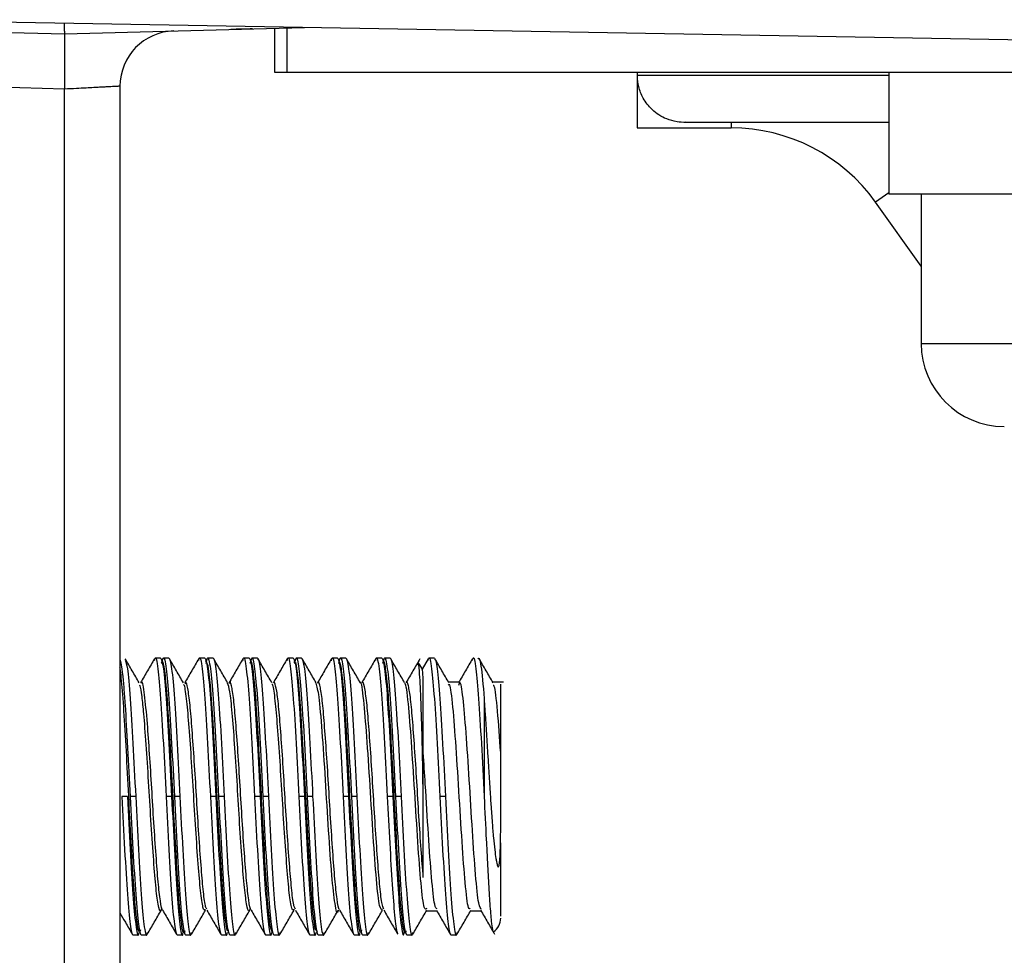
# Model space of a CAD drawing. Header units: millimetres. Extents: x 145 to 933, y -105 to 949.
# Tile 110 of 157: x 804 to 813, y 273 to 282. Entities that reach past the tile are written whole.
import ezdxf

# ---------------------------------------------------------------- set-up
doc = ezdxf.new("R2010")
doc.units = ezdxf.units.MM

msp = doc.modelspace()

# ---------------------------------------------------------------- linework, layer by layer
at = {"color": 7, "linetype": 'Continuous', "lineweight": 25}
for p, q in [((815.0965, 281.543), (796.0965, 281.8747)), ((799.5769, 281.7618), (804.4465, 281.6343)), ((804.4465, 281.6343), (806.6148, 281.6911)), ((806.3465, 281.2843), (806.3465, 281.6841)), ((806.4563, 281.2843), (806.3465, 281.2843)), ((815.2481, 281.2843), (806.4563, 281.2843)), ((809.6215, 281.2843), (809.6215, 281.2593)), ((811.8965, 281.2843), (811.8965, 281.0343)), ((804.4465, 281.1345), (801.4334, 281.2134)), ((809.6215, 281.2593), (809.6215, 281.2093)), ((809.6269, 281.2093), (809.6215, 281.2093)), ((809.6215, 281.2093), (809.6215, 280.7843)), ((804.4465, 270.3843), (804.4465, 281.1343)), ((804.9465, 281.1603), (804.9465, 270.3843)), ((811.8965, 281.0343), (811.8965, 280.1843)), ((809.6215, 280.7843), (810.4715, 280.7843)), ((810.0471, 280.8343), (811.8965, 280.8343)), ((816.7965, 280.1843), (811.8965, 280.1843)), ((812.19, 280.1843), (812.19, 279.0815)), ((812.19, 279.5345), (811.7773, 280.1123)), ((812.19, 279.0815), (812.19, 278.8343)), ((812.19, 278.8343), (813.1641, 278.8343)), ((805.2585, 275.9694), (805.2637, 275.9893)), ((805.3137, 275.9893), (805.2637, 275.9893)), ((805.3887, 275.9893), (805.3387, 275.9893)), ((805.6582, 275.9685), (805.6637, 275.9893)), ((805.7137, 275.9893), (805.6637, 275.9893)), ((805.7887, 275.9893), (805.7387, 275.9893)), ((806.058, 275.9677), (806.0637, 275.9893)), ((806.1137, 275.9893), (806.0637, 275.9893)), ((806.1887, 275.9893), (806.1387, 275.9893)), ((806.4576, 275.9663), (806.4637, 275.9893)), ((806.5137, 275.9893), (806.4637, 275.9893)), ((806.5887, 275.9893), (806.5387, 275.9893)), ((806.8578, 275.9671), (806.8637, 275.9893)), ((806.9137, 275.9893), (806.8637, 275.9893)), ((806.9887, 275.9893), (806.9387, 275.9893)), ((807.2584, 275.9693), (807.2637, 275.9893)), ((807.3137, 275.9893), (807.2637, 275.9893)), ((807.3887, 275.9893), (807.3387, 275.9893)), ((807.7334, 275.9847), (807.6784, 275.8899)), ((807.7887, 275.9893), (807.7387, 275.9893)), ((808.0137, 275.7728), (807.9169, 275.7728)), ((808.4137, 275.7728), (808.3169, 275.7728)), ((808.2387, 275.6232), (808.2387, 274.7393)), ((805.0137, 274.7393), (804.9637, 274.7393)), ((805.0887, 274.7393), (805.0387, 274.7393)), ((805.4137, 274.7393), (805.3637, 274.7393)), ((805.4887, 274.7393), (805.4387, 274.7393)), ((805.8137, 274.7393), (805.7637, 274.7393)), ((805.8887, 274.7393), (805.8387, 274.7393)), ((806.2137, 274.7393), (806.1637, 274.7393)), ((806.2887, 274.7393), (806.2387, 274.7393)), ((806.6137, 274.7393), (806.5637, 274.7393)), ((806.6887, 274.7393), (806.6387, 274.7393)), ((807.0137, 274.7393), (806.9637, 274.7393)), ((807.0887, 274.7393), (807.0387, 274.7393)), ((807.4137, 274.7393), (807.3637, 274.7393)), ((807.4887, 274.7393), (807.4387, 274.7393)), ((807.6876, 274.7393), (807.6887, 274.7393)), ((807.8887, 274.7393), (807.8387, 274.7393)), ((808.3887, 273.951), (808.3887, 274.3194)), ((807.7137, 273.7058), (807.8105, 273.7058)), ((808.1136, 273.7058), (808.2105, 273.7058)), ((805.0637, 273.4893), (805.1137, 273.4893)), ((805.1387, 273.4893), (805.1887, 273.4893)), ((805.4637, 273.4893), (805.5137, 273.4893)), ((805.5387, 273.4893), (805.5887, 273.4893)), ((805.8637, 273.4893), (805.9137, 273.4893)), ((805.9387, 273.4893), (805.9887, 273.4893)), ((806.2637, 273.4893), (806.3137, 273.4893)), ((806.3387, 273.4893), (806.3887, 273.4893)), ((806.6637, 273.4893), (806.7137, 273.4893)), ((806.7387, 273.4893), (806.7887, 273.4893)), ((807.0637, 273.4893), (807.1137, 273.4893)), ((807.1387, 273.4893), (807.1887, 273.4893)), ((807.5387, 273.4893), (807.5887, 273.4893)), ((807.9387, 273.4893), (807.9887, 273.4893))]:
    msp.add_line(p, q, dxfattribs=at)
at = {"color": 8, "linetype": 'Continuous', "lineweight": 25}
for p, q in [((806.4563, 281.6869), (806.4563, 281.2843)), ((809.6239, 281.2593), (811.8965, 281.2593)), ((810.4715, 280.8343), (810.4715, 280.7843)), ((811.8965, 280.1975), (811.7773, 280.1123))]:
    msp.add_line(p, q, dxfattribs=at)
at = {"color": 7, "linetype": 'Continuous', "lineweight": 25, "flags": 128}
for points in [[(805.9316, 273.529), (805.916, 273.5274), (805.8941, 273.6622), (805.8729, 273.9187), (805.8513, 274.268), (805.8296, 274.6706), (805.8084, 275.081), (805.7865, 275.4527), (805.7655, 275.7438), (805.7436, 275.9213), (805.7224, 275.9653), (805.7224, 275.9653)], [(806.7316, 273.5195), (806.7117, 273.5435), (806.6898, 273.7042), (806.6687, 273.982), (806.6469, 274.3453), (806.6255, 274.7532), (806.604, 275.1595), (806.5822, 275.5182), (806.5612, 275.789), (806.5392, 275.9411), (806.5182, 275.9574), (806.5182, 275.9574)]]:
    msp.add_lwpolyline(points, dxfattribs=at)
at = {"color": 7, "linetype": 'Continuous', "lineweight": 25}
for centre, radius, start, end in [((805.4465, 281.1603), 0.5, 91.5, 180), ((810.4715, 279.1797), 1.6046, 35.5352, 90), ((812.94, 278.8343), 0.75, 180, 270), ((807.5387, 275.8393), 0.15, 16.81032, 44.521), ((808.2387, 273.6393), 0.15, 304.56022, 0)]:
    msp.add_arc(centre, radius, start, end, dxfattribs=at)
for points, knots in [([(804.4416, 281.729), (804.4418, 281.7156), (804.4425, 281.6775), (804.4443, 281.6432), (804.4458, 281.6372), (804.4465, 281.6343)], [0, 0, 0, 0, 0.219716, 0.625068, 1, 1, 1, 1]), ([(806.145, 281.6788), (806.0829, 281.6772), (806.0322, 281.6758), (805.9645, 281.6741), (805.9476, 281.6736), (805.9476, 281.6736)], [0, 0, 0, 0, 0.5, 0.5, 1, 1, 1, 1]), ([(804.4465, 281.1343), (804.4467, 281.1447), (804.4473, 281.1769), (804.4479, 281.2421), (804.4482, 281.3281), (804.4481, 281.4154), (804.4479, 281.4909), (804.4476, 281.5522), (804.4473, 281.5985), (804.4469, 281.6286), (804.4466, 281.6324), (804.4465, 281.6343)], [0, 0, 0, 0, 0.039583, 0.123218, 0.250805, 0.381041, 0.50037, 0.62351, 0.747824, 0.87332, 1, 1, 1, 1]), ([(810.0603, 280.8347), (810.0597, 280.8346), (810.0345, 280.8317), (809.9715, 280.8391), (809.8654, 280.8676), (809.7602, 280.9358), (809.6773, 281.0411), (809.6384, 281.1364), (809.6297, 281.1916), (809.6269, 281.2093)], [0, 0, 0, 0, 0.002716, 0.11539, 0.271432, 0.538871, 0.751717, 0.920451, 1, 1, 1, 1]), ([(804.9465, 281.1603), (804.9461, 281.1603), (804.9453, 281.1603), (804.9383, 281.1599), (804.9271, 281.1593), (804.9112, 281.1585), (804.8905, 281.1574), (804.8651, 281.1561), (804.8351, 281.1545), (804.801, 281.1527), (804.7599, 281.1505), (804.7074, 281.1476), (804.6374, 281.1439), (804.5487, 281.1394), (804.4821, 281.1361), (804.4465, 281.1343)], [0, 0, 0, 0, 0.059485, 0.119828, 0.181031, 0.243096, 0.306023, 0.369814, 0.434471, 0.499994, 0.564013, 0.646041, 0.746062, 0.864056, 1, 1, 1, 1]), ([(804.9465, 275.9793), (804.9541, 275.9604), (804.9622, 275.9135), (804.974, 275.8063), (804.9779, 275.7645), (804.9854, 275.6717), (804.9889, 275.6213), (804.9999, 275.4546), (805.0079, 275.3222), (805.0238, 275.0374), (805.0316, 274.8857), (805.0387, 274.7393)], [0, 0, 0, 0, 0.25, 0.25, 0.375, 0.375, 0.5, 0.5, 0.75, 0.75, 1, 1, 1, 1]), ([(805.1201, 275.7672), (805.0991, 275.8035), (805.057, 275.876), (805.015, 275.9485), (804.9939, 275.9847)], [0, 0, 0, 0, 0.499838, 1, 1, 1, 1]), ([(804.9943, 275.9681), (805.0007, 275.9523), (805.0155, 275.9162), (805.0387, 275.6425), (805.0637, 275.2311), (805.0804, 274.9032), (805.0887, 274.7393)], [0, 0, 0, 0, 0.2057672, 0.4705114, 0.7352557, 1, 1, 1, 1]), ([(805.2588, 275.9853), (805.2377, 275.949), (805.1957, 275.8765), (805.1536, 275.804), (805.1326, 275.7678)], [0, 0, 0, 0, 0.500168, 1, 1, 1, 1]), ([(805.2585, 275.9694), (805.2602, 275.9771), (805.2703, 276.0214), (805.2887, 275.9141), (805.3137, 275.6489), (805.3387, 275.2295), (805.3554, 274.9027), (805.3637, 274.7393)], [0, 0, 0, 0, 0.049644, 0.287233, 0.524822, 0.762411, 1, 1, 1, 1]), ([(805.3137, 275.9893), (805.3214, 275.9893), (805.33, 275.9576), (805.3474, 275.8307), (805.356, 275.736), (805.3714, 275.5105), (805.38, 275.3708), (805.3974, 275.0645), (805.406, 274.8988), (805.4137, 274.7393)], [0, 0, 0, 0, 0.25, 0.25, 0.5, 0.5, 0.75, 0.75, 1, 1, 1, 1]), ([(805.5317, 273.5241), (805.5306, 273.5197), (805.5224, 273.4842), (805.5077, 273.5512), (805.485, 273.7304), (805.4648, 274.0369), (805.4421, 274.4191), (805.4216, 274.8387), (805.3995, 275.2464), (805.3779, 275.598), (805.357, 275.8481), (805.3364, 275.9781), (805.3242, 275.9561), (805.319, 275.9467)], [0, 0, 0, 0, 0.014498, 0.115517, 0.21653, 0.317562, 0.418574, 0.519607, 0.62062, 0.721644, 0.822662, 0.923675, 1, 1, 1, 1]), ([(805.326, 275.941), (805.3302, 275.9618), (805.3428, 276.0238), (805.3637, 275.9182), (805.3887, 275.6478), (805.4137, 275.2297), (805.4304, 274.9028), (805.4387, 274.7393)], [0, 0, 0, 0, 0.112734, 0.334551, 0.556367, 0.778184, 1, 1, 1, 1]), ([(805.3887, 275.9893), (805.3964, 275.9893), (805.405, 275.9576), (805.4224, 275.8307), (805.431, 275.736), (805.4464, 275.5105), (805.455, 275.3708), (805.4724, 275.0645), (805.481, 274.8988), (805.4887, 274.7393)], [0, 0, 0, 0, 0.25, 0.25, 0.5, 0.5, 0.75, 0.75, 1, 1, 1, 1]), ([(805.5201, 275.7672), (805.4991, 275.8034), (805.457, 275.8759), (805.415, 275.9484), (805.394, 275.9847)], [0, 0, 0, 0, 0.499838, 1, 1, 1, 1]), ([(805.6585, 275.9849), (805.6375, 275.9486), (805.5955, 275.8761), (805.5534, 275.8036), (805.5323, 275.7673)], [0, 0, 0, 0, 0.500175, 1, 1, 1, 1]), ([(805.6582, 275.9685), (805.66, 275.9765), (805.6702, 276.0214), (805.6887, 275.9143), (805.7137, 275.6489), (805.7387, 275.2295), (805.7554, 274.9027), (805.7637, 274.7393)], [0, 0, 0, 0, 0.051914, 0.288935, 0.525957, 0.762978, 1, 1, 1, 1]), ([(805.7137, 275.9893), (805.7214, 275.9893), (805.73, 275.9576), (805.7474, 275.8307), (805.756, 275.736), (805.7714, 275.5105), (805.78, 275.3708), (805.7974, 275.0645), (805.806, 274.8988), (805.8137, 274.7393)], [0, 0, 0, 0, 0.25, 0.25, 0.5, 0.5, 0.75, 0.75, 1, 1, 1, 1]), ([(805.7262, 275.9417), (805.7304, 275.9622), (805.7429, 276.0237), (805.7637, 275.9181), (805.7887, 275.6479), (805.8137, 275.2297), (805.8304, 274.9028), (805.8387, 274.7393)], [0, 0, 0, 0, 0.111111, 0.333333, 0.555556, 0.777778, 1, 1, 1, 1]), ([(805.7887, 275.9893), (805.7964, 275.9893), (805.805, 275.9576), (805.8224, 275.8307), (805.831, 275.736), (805.8464, 275.5105), (805.855, 275.3708), (805.8724, 275.0645), (805.881, 274.8988), (805.8887, 274.7393)], [0, 0, 0, 0, 0.25, 0.25, 0.5, 0.5, 0.75, 0.75, 1, 1, 1, 1]), ([(805.9201, 275.7672), (805.8991, 275.8034), (805.857, 275.8759), (805.815, 275.9484), (805.794, 275.9847)], [0, 0, 0, 0, 0.499838, 1, 1, 1, 1]), ([(806.0583, 275.9845), (806.0373, 275.9483), (805.9953, 275.8758), (805.9532, 275.8033), (805.9322, 275.767)], [0, 0, 0, 0, 0.50016, 1, 1, 1, 1]), ([(806.058, 275.9677), (806.0599, 275.9761), (806.0701, 276.0215), (806.0887, 275.9144), (806.1137, 275.6488), (806.1387, 275.2295), (806.1554, 274.9027), (806.1637, 274.7393)], [0, 0, 0, 0, 0.053797, 0.290348, 0.526899, 0.763449, 1, 1, 1, 1]), ([(806.1137, 275.9893), (806.1214, 275.9893), (806.13, 275.9576), (806.1474, 275.8307), (806.156, 275.736), (806.1714, 275.5105), (806.18, 275.3708), (806.1974, 275.0645), (806.206, 274.8988), (806.2137, 274.7393)], [0, 0, 0, 0, 0.25, 0.25, 0.5, 0.5, 0.75, 0.75, 1, 1, 1, 1]), ([(806.3245, 273.5115), (806.3173, 273.529), (806.303, 273.564), (806.2809, 273.7866), (806.2605, 274.107), (806.2377, 274.5014), (806.2175, 274.9222), (806.1949, 275.322), (806.1741, 275.6578), (806.1524, 275.8826), (806.1341, 275.9845), (806.1236, 275.9546), (806.1201, 275.9446)], [0, 0, 0, 0, 0.105257, 0.210517, 0.315785, 0.421041, 0.526318, 0.631574, 0.736848, 0.842105, 0.947366, 1, 1, 1, 1]), ([(806.1262, 275.9417), (806.1304, 275.9622), (806.1429, 276.0237), (806.1637, 275.9181), (806.1887, 275.6479), (806.2137, 275.2297), (806.2304, 274.9028), (806.2387, 274.7393)], [0, 0, 0, 0, 0.111111, 0.333333, 0.555556, 0.777778, 1, 1, 1, 1]), ([(806.1887, 275.9893), (806.1964, 275.9893), (806.205, 275.9576), (806.2224, 275.8307), (806.231, 275.736), (806.2464, 275.5105), (806.255, 275.3708), (806.2724, 275.0645), (806.281, 274.8988), (806.2887, 274.7393)], [0, 0, 0, 0, 0.25, 0.25, 0.5, 0.5, 0.75, 0.75, 1, 1, 1, 1]), ([(806.3201, 275.7672), (806.2991, 275.8034), (806.257, 275.8759), (806.215, 275.9484), (806.194, 275.9847)], [0, 0, 0, 0, 0.499838, 1, 1, 1, 1]), ([(806.458, 275.9839), (806.437, 275.9477), (806.3949, 275.8752), (806.3529, 275.8027), (806.3319, 275.7665)], [0, 0, 0, 0, 0.500153, 1, 1, 1, 1]), ([(806.4576, 275.9663), (806.4597, 275.9753), (806.47, 276.0215), (806.4887, 275.9146), (806.5137, 275.6488), (806.5387, 275.2295), (806.5554, 274.9027), (806.5637, 274.7393)], [0, 0, 0, 0, 0.056995, 0.292746, 0.528498, 0.764249, 1, 1, 1, 1]), ([(806.5137, 275.9893), (806.5214, 275.9893), (806.53, 275.9576), (806.5474, 275.8307), (806.556, 275.736), (806.5714, 275.5105), (806.58, 275.3708), (806.5974, 275.0645), (806.606, 274.8988), (806.6137, 274.7393)], [0, 0, 0, 0, 0.25, 0.25, 0.5, 0.5, 0.75, 0.75, 1, 1, 1, 1]), ([(806.526, 275.941), (806.5302, 275.9618), (806.5428, 276.0238), (806.5637, 275.9182), (806.5887, 275.6478), (806.6137, 275.2297), (806.6304, 274.9028), (806.6387, 274.7393)], [0, 0, 0, 0, 0.112734, 0.334551, 0.556367, 0.778184, 1, 1, 1, 1]), ([(806.5887, 275.9893), (806.5964, 275.9893), (806.605, 275.9576), (806.6224, 275.8307), (806.631, 275.736), (806.6464, 275.5105), (806.655, 275.3708), (806.6724, 275.0645), (806.681, 274.8988), (806.6887, 274.7393)], [0, 0, 0, 0, 0.25, 0.25, 0.5, 0.5, 0.75, 0.75, 1, 1, 1, 1]), ([(806.7201, 275.7671), (806.6991, 275.8034), (806.657, 275.8759), (806.615, 275.9484), (806.594, 275.9847)], [0, 0, 0, 0, 0.499837, 1, 1, 1, 1]), ([(806.8582, 275.9843), (806.8372, 275.948), (806.7952, 275.8756), (806.7531, 275.8032), (806.7321, 275.767)], [0, 0, 0, 0, 0.500131, 1, 1, 1, 1]), ([(806.8578, 275.9671), (806.8598, 275.9757), (806.8701, 276.0215), (806.8887, 275.9145), (806.9137, 275.6488), (806.9387, 275.2295), (806.9554, 274.9027), (806.9637, 274.7393)], [0, 0, 0, 0, 0.055216, 0.291412, 0.527608, 0.763804, 1, 1, 1, 1]), ([(806.9137, 275.9893), (806.9214, 275.9893), (806.93, 275.9576), (806.9474, 275.8307), (806.956, 275.736), (806.9714, 275.5105), (806.98, 275.3708), (806.9974, 275.0645), (807.006, 274.8988), (807.0137, 274.7393)], [0, 0, 0, 0, 0.25, 0.25, 0.5, 0.5, 0.75, 0.75, 1, 1, 1, 1]), ([(806.9262, 275.9417), (806.9304, 275.9622), (806.9429, 276.0237), (806.9637, 275.9181), (806.9887, 275.6479), (807.0137, 275.2297), (807.0304, 274.9028), (807.0387, 274.7393)], [0, 0, 0, 0, 0.111111, 0.333333, 0.555556, 0.777778, 1, 1, 1, 1]), ([(807.1316, 273.5328), (807.1279, 273.5236), (807.1172, 273.4973), (807.0984, 273.6074), (807.077, 273.8404), (807.0559, 274.1818), (807.0335, 274.5844), (807.0132, 275.0049), (806.9904, 275.3959), (806.9701, 275.7101), (806.9478, 275.9244), (806.9336, 275.9532), (806.9265, 275.9677)], [0, 0, 0, 0, 0.056303, 0.161151, 0.266012, 0.370862, 0.475709, 0.580574, 0.685421, 0.79029, 0.895138, 1, 1, 1, 1]), ([(806.9887, 275.9893), (806.9964, 275.9893), (807.005, 275.9576), (807.0224, 275.8307), (807.031, 275.736), (807.0464, 275.5105), (807.055, 275.3708), (807.0724, 275.0645), (807.081, 274.8988), (807.0887, 274.7393)], [0, 0, 0, 0, 0.25, 0.25, 0.5, 0.5, 0.75, 0.75, 1, 1, 1, 1]), ([(807.1201, 275.7672), (807.0991, 275.8034), (807.057, 275.8759), (807.015, 275.9485), (806.994, 275.9847)], [0, 0, 0, 0, 0.499838, 1, 1, 1, 1]), ([(807.2587, 275.9852), (807.2377, 275.949), (807.1957, 275.8765), (807.1536, 275.804), (807.1326, 275.7678)], [0, 0, 0, 0, 0.500152, 1, 1, 1, 1]), ([(807.2584, 275.9693), (807.2602, 275.977), (807.2703, 276.0214), (807.2887, 275.9141), (807.3137, 275.6489), (807.3387, 275.2295), (807.3554, 274.9027), (807.3637, 274.7393)], [0, 0, 0, 0, 0.050012, 0.287509, 0.525006, 0.762503, 1, 1, 1, 1]), ([(807.3137, 275.9893), (807.3214, 275.9893), (807.33, 275.9576), (807.3474, 275.8307), (807.356, 275.736), (807.3714, 275.5105), (807.38, 275.3708), (807.3974, 275.0645), (807.406, 274.8988), (807.4137, 274.7393)], [0, 0, 0, 0, 0.25, 0.25, 0.5, 0.5, 0.75, 0.75, 1, 1, 1, 1]), ([(807.5316, 273.5239), (807.5306, 273.5196), (807.5224, 273.4842), (807.5077, 273.5509), (807.485, 273.7298), (807.4649, 274.036), (807.4421, 274.4181), (807.4216, 274.8377), (807.3996, 275.2454), (807.378, 275.5973), (807.3571, 275.8476), (807.3364, 275.9781), (807.3242, 275.9562), (807.3189, 275.9467)], [0, 0, 0, 0, 0.014174, 0.115157, 0.216135, 0.317131, 0.418107, 0.519105, 0.620082, 0.721071, 0.822053, 0.923031, 1, 1, 1, 1]), ([(807.3262, 275.9417), (807.3304, 275.9622), (807.3429, 276.0237), (807.3637, 275.9181), (807.3887, 275.6479), (807.4137, 275.2297), (807.4304, 274.9028), (807.4387, 274.7393)], [0, 0, 0, 0, 0.111111, 0.333333, 0.555556, 0.777778, 1, 1, 1, 1]), ([(807.3887, 275.9893), (807.3964, 275.9893), (807.405, 275.9576), (807.4224, 275.8307), (807.431, 275.736), (807.4464, 275.5105), (807.455, 275.3708), (807.4724, 275.0645), (807.481, 274.8988), (807.4887, 274.7393)], [0, 0, 0, 0, 0.25, 0.25, 0.5, 0.5, 0.75, 0.75, 1, 1, 1, 1]), ([(807.5201, 275.7672), (807.4991, 275.8034), (807.457, 275.8759), (807.415, 275.9484), (807.394, 275.9847)], [0, 0, 0, 0, 0.499838, 1, 1, 1, 1]), ([(807.6587, 275.9852), (807.6377, 275.9489), (807.5956, 275.8764), (807.5536, 275.8039), (807.5325, 275.7676)], [0, 0, 0, 0, 0.500173, 1, 1, 1, 1]), ([(807.6876, 274.7393), (807.6866, 274.8234), (807.6846, 274.9841), (807.6786, 275.2736), (807.6708, 275.546), (807.6622, 275.7571), (807.6514, 275.9055), (807.6437, 275.969), (807.6377, 275.9456), (807.6371, 275.9431)], [0, 0, 0, 0, 0.1297193, 0.2476508, 0.4605118, 0.6132748, 0.7424617, 0.972396, 1, 1, 1, 1]), ([(807.7331, 275.968), (807.735, 275.9763), (807.7452, 276.0214), (807.7637, 275.9143), (807.7887, 275.6489), (807.8137, 275.2295), (807.8304, 274.9027), (807.8387, 274.7393)], [0, 0, 0, 0, 0.053059, 0.289794, 0.526529, 0.763265, 1, 1, 1, 1]), ([(807.7887, 275.9893), (807.7964, 275.9893), (807.805, 275.9576), (807.8224, 275.8307), (807.831, 275.736), (807.8464, 275.5105), (807.855, 275.3708), (807.8724, 275.0645), (807.881, 274.8988), (807.8887, 274.7393)], [0, 0, 0, 0, 0.25, 0.25, 0.5, 0.5, 0.75, 0.75, 1, 1, 1, 1]), ([(807.9201, 275.7672), (807.8991, 275.8034), (807.857, 275.8759), (807.815, 275.9484), (807.794, 275.9847)], [0, 0, 0, 0, 0.499838, 1, 1, 1, 1]), ([(808.1334, 275.9847), (808.1124, 275.9484), (808.0704, 275.8759), (808.0283, 275.8034), (808.0073, 275.7672)], [0, 0, 0, 0, 0.500161, 1, 1, 1, 1]), ([(808.1331, 275.968), (808.135, 275.9763), (808.1452, 276.0214), (808.1637, 275.9143), (808.1887, 275.6489), (808.2137, 275.2295), (808.2304, 274.9027), (808.2387, 274.7393)], [0, 0, 0, 0, 0.052979, 0.289735, 0.52649, 0.763245, 1, 1, 1, 1]), ([(808.1828, 275.9835), (808.1873, 275.9923), (808.1915, 275.9912), (808.2008, 275.9692), (808.2056, 275.9479), (808.2202, 275.8538), (808.23, 275.75), (808.2387, 275.6232)], [0, 0, 0, 0, 0.25, 0.25, 0.5, 0.5, 1, 1, 1, 1]), ([(808.3201, 275.7672), (808.2991, 275.8034), (808.257, 275.8759), (808.215, 275.9484), (808.194, 275.9847)], [0, 0, 0, 0, 0.499838, 1, 1, 1, 1]), ([(805.1316, 273.5328), (805.1279, 273.5236), (805.1171, 273.4974), (805.0984, 273.6078), (805.0769, 273.8411), (805.0559, 274.1827), (805.0334, 274.5854), (805.0132, 275.006), (804.9904, 275.3963), (804.97, 275.7121), (804.9548, 275.8548), (804.947, 275.902), (804.9465, 275.9049)], [0, 0, 0, 0, 0.062678, 0.178905, 0.295147, 0.411376, 0.527602, 0.643847, 0.760073, 0.876323, 0.99255, 1, 1, 1, 1]), ([(807.6887, 275.6647), (807.6881, 275.7197), (807.6869, 275.8298), (807.6825, 275.8974), (807.679, 275.881), (807.6779, 275.8757)], [0, 0, 0, 0, 0.403329, 0.806208, 1, 1, 1, 1]), ([(805.3318, 273.7126), (805.3318, 273.7126), (805.3253, 273.7085), (805.3117, 273.7887), (805.292, 273.9537), (805.2734, 274.2033), (805.2528, 274.4985), (805.2343, 274.8183), (805.2144, 275.1295), (805.1924, 275.4375), (805.1694, 275.6745), (805.1499, 275.7913), (805.1399, 275.7649), (805.1386, 275.7613)], [0, 0, 0, 0, 0.0007518, 0.1025587, 0.2039082, 0.3040751, 0.4062769, 0.506322, 0.6078279, 0.7095144, 0.8430105, 0.978155, 1, 1, 1, 1]), ([(805.7325, 273.7223), (805.7288, 273.727), (805.7186, 273.74), (805.7009, 273.8663), (805.6825, 274.0784), (805.6624, 274.3556), (805.6427, 274.6676), (805.6241, 274.987), (805.6035, 275.2819), (805.5849, 275.5284), (805.5652, 275.6979), (805.5472, 275.7815), (805.5366, 275.7644), (805.5324, 275.7575)], [0, 0, 0, 0, 0.05689, 0.155252, 0.251428, 0.349376, 0.447046, 0.543409, 0.641808, 0.738197, 0.835834, 0.933807, 1, 1, 1, 1]), ([(806.1326, 273.7156), (806.1319, 273.7152), (806.1248, 273.7115), (806.1104, 273.7958), (806.0909, 273.9676), (806.0721, 274.2206), (806.0516, 274.5183), (806.0331, 274.8383), (806.0132, 275.1486), (805.9933, 275.4202), (805.9748, 275.6314), (805.9542, 275.75), (805.941, 275.7919), (805.9336, 275.7654), (805.9326, 275.7619)], [0, 0, 0, 0, 0.011122, 0.109358, 0.206863, 0.303563, 0.402053, 0.498381, 0.596364, 0.694231, 0.790638, 0.889143, 0.985717, 1, 1, 1, 1]), ([(806.5326, 273.7212), (806.5284, 273.7276), (806.5178, 273.7439), (806.4997, 273.8772), (806.4813, 274.0943), (806.4611, 274.3743), (806.4415, 274.6878), (806.4228, 275.0064), (806.4023, 275.2995), (806.3838, 275.5398), (806.3638, 275.7125), (806.3507, 275.75), (806.3441, 275.7688)], [0, 0, 0, 0, 0.067844, 0.172366, 0.274554, 0.378812, 0.482467, 0.585061, 0.689664, 0.792015, 0.895983, 1, 1, 1, 1]), ([(806.9322, 273.7177), (806.9312, 273.7174), (806.9239, 273.7154), (806.9091, 273.8042), (806.8898, 273.9816), (806.8708, 274.2381), (806.8504, 274.538), (806.832, 274.8584), (806.8119, 275.167), (806.7922, 275.4354), (806.7735, 275.6421), (806.7529, 275.7542), (806.7402, 275.7927), (806.7332, 275.7662), (806.7326, 275.7641)], [0, 0, 0, 0, 0.0151342, 0.1136584, 0.2111613, 0.3082387, 0.4068902, 0.5033393, 0.601649, 0.6995518, 0.7962752, 0.8949814, 0.991618, 1, 1, 1, 1]), ([(807.3203, 273.719), (807.3116, 273.7181), (807.2935, 273.7163), (807.265, 273.9688), (807.2362, 274.3661), (807.2081, 274.8417), (807.1781, 275.3012), (807.1506, 275.6249), (807.1302, 275.7834), (807.1205, 275.7655), (807.1203, 275.7652)], [0, 0, 0, 0, 0.132375, 0.27693, 0.42097, 0.564361, 0.70948, 0.852423, 0.997627, 1, 1, 1, 1]), ([(807.3322, 273.7214), (807.3277, 273.7295), (807.3168, 273.7492), (807.2984, 273.8887), (807.2801, 274.1104), (807.2598, 274.3932), (807.2404, 274.7079), (807.2216, 275.026), (807.2011, 275.3158), (807.1826, 275.5552), (807.1626, 275.7107), (807.1478, 275.7809), (807.14, 275.767), (807.1386, 275.7644)], [0, 0, 0, 0, 0.069867, 0.171541, 0.27098, 0.372567, 0.473268, 0.573305, 0.675097, 0.774633, 0.875977, 0.977069, 1, 1, 1, 1]), ([(807.6887, 274.0085), (807.6823, 274.0894), (807.6695, 274.2523), (807.6491, 274.5588), (807.6308, 274.8781), (807.6106, 275.1854), (807.591, 275.4502), (807.5723, 275.6525), (807.5517, 275.7578), (807.5395, 275.7935), (807.5329, 275.7678), (807.5328, 275.7674)], [0, 0, 0, 0, 0.124391, 0.250457, 0.37372, 0.499561, 0.62451, 0.748374, 0.874559, 0.997985, 1, 1, 1, 1]), ([(808.2135, 273.7192), (808.2056, 273.728), (808.1883, 273.7473), (808.1616, 274.0156), (808.1325, 274.4201), (808.1051, 274.8928), (808.0754, 275.3359), (808.0483, 275.6518), (808.0244, 275.7973), (808.0111, 275.7554), (808.0073, 275.7432)], [0, 0, 0, 0, 0.1158418, 0.2533912, 0.391713, 0.5285133, 0.6674193, 0.8040754, 0.942771, 1, 1, 1, 1]), ([(805.3199, 273.7231), (805.3177, 273.7162), (805.3084, 273.6861), (805.292, 273.753), (805.2696, 273.9211), (805.2491, 274.1917), (805.2263, 274.5208), (805.2059, 274.8776), (805.1834, 275.216), (805.164, 275.4803), (805.1463, 275.648), (805.1317, 275.7527), (805.1233, 275.7435), (805.1202, 275.7402)], [0, 0, 0, 0, 0.032779, 0.140866, 0.249846, 0.357011, 0.466392, 0.573443, 0.682597, 0.79035, 0.871451, 0.953751, 1, 1, 1, 1]), ([(805.7202, 273.7193), (805.7144, 273.7139), (805.7017, 273.702), (805.6802, 273.826), (805.6595, 274.0498), (805.6374, 274.3549), (805.6156, 274.7034), (805.5947, 275.0562), (805.572, 275.3733), (805.5517, 275.6126), (805.5331, 275.7459), (805.5231, 275.7516), (805.5201, 275.7533)], [0, 0, 0, 0, 0.089526, 0.198533, 0.305551, 0.41399, 0.522075, 0.62941, 0.738285, 0.844994, 0.954038, 1, 1, 1, 1]), ([(806.1199, 273.7237), (806.1176, 273.7164), (806.1081, 273.6867), (806.0914, 273.756), (806.0691, 273.9271), (806.0486, 274.1996), (806.0257, 274.53), (806.0054, 274.8865), (805.9828, 275.2252), (805.9618, 275.507), (805.9405, 275.7063), (805.9264, 275.7455), (805.9196, 275.7645)], [0, 0, 0, 0, 0.035436, 0.143299, 0.251891, 0.358779, 0.467822, 0.57453, 0.683398, 0.790738, 0.898812, 1, 1, 1, 1]), ([(806.5202, 273.7182), (806.5142, 273.7135), (806.5013, 273.7031), (806.4796, 273.8305), (806.459, 274.0569), (806.4368, 274.3635), (806.4151, 274.7127), (806.3941, 275.065), (806.3715, 275.3808), (806.3511, 275.6176), (806.3328, 275.7478), (806.3229, 275.7523), (806.3201, 275.7535)], [0, 0, 0, 0, 0.092353, 0.201392, 0.308364, 0.416886, 0.524892, 0.632328, 0.741173, 0.847916, 0.956983, 1, 1, 1, 1]), ([(806.9196, 273.7124), (806.9195, 273.7115), (806.9096, 273.6622), (806.8908, 273.7549), (806.862, 274.0013), (806.8326, 274.42), (806.8048, 274.8986), (806.7748, 275.3411), (806.7477, 275.6727), (806.7287, 275.7328), (806.7195, 275.762)], [0, 0, 0, 0, 0.002452, 0.145709, 0.289508, 0.433946, 0.576872, 0.721976, 0.864788, 1, 1, 1, 1]), ([(807.7203, 273.7278), (807.7128, 273.7213), (807.6958, 273.7064), (807.6681, 273.9322), (807.6397, 274.3143), (807.6111, 274.7862), (807.5816, 275.2521), (807.5539, 275.5965), (807.5323, 275.771), (807.5215, 275.7566), (807.5203, 275.7549)], [0, 0, 0, 0, 0.115178, 0.26018, 0.403739, 0.547569, 0.692336, 0.835388, 0.98069, 1, 1, 1, 1]), ([(808.1137, 273.7315), (808.1095, 273.7259), (808.0958, 273.7076), (808.0712, 273.9004), (808.0433, 274.2629), (808.0141, 274.7312), (807.9851, 275.2009), (807.9571, 275.5684), (807.9323, 275.7678), (807.9183, 275.752), (807.9138, 275.7469)], [0, 0, 0, 0, 0.064575, 0.2099419, 0.3532711, 0.4977874, 0.642125, 0.7855417, 0.9308568, 1, 1, 1, 1]), ([(808.3887, 275.1348), (808.3792, 275.268), (808.3602, 275.5354), (808.3367, 275.7443), (808.3237, 275.7433), (808.3202, 275.743)], [0, 0, 0, 0, 0.419808, 0.843134, 1, 1, 1, 1]), ([(808.3887, 275.1348), (808.3887, 275.253), (808.3887, 275.4896), (808.3887, 275.7126), (808.3887, 275.7425), (808.3887, 275.7556)], [0, 0, 0, 0, 0.359661, 0.720105, 1, 1, 1, 1]), ([(807.6887, 274.7393), (807.6887, 274.8041), (807.6887, 274.8747), (807.6887, 275.0261), (807.6887, 275.1071), (807.6887, 275.2737), (807.6887, 275.3593), (807.6887, 275.5226), (807.6887, 275.6002), (807.6887, 275.6647)], [0, 0, 0, 0, 0.25, 0.25, 0.5, 0.5, 0.75, 0.75, 1, 1, 1, 1]), ([(808.2387, 275.6232), (808.24, 275.6042), (808.2425, 275.5664), (808.2466, 275.5057), (808.2507, 275.4428), (808.2549, 275.378), (808.2591, 275.3118), (808.2633, 275.2447), (808.2675, 275.1772), (808.2717, 275.1097), (808.2759, 275.0427), (808.28, 274.9766), (808.2841, 274.9117), (808.2881, 274.8482), (808.292, 274.7866), (808.2958, 274.7267), (808.3021, 274.6315), (808.3109, 274.5092), (808.3225, 274.3717), (808.3336, 274.2636), (808.3428, 274.1926), (808.3501, 274.1502), (808.3547, 274.1281), (808.3592, 274.1131), (808.3629, 274.1045), (808.3677, 274.1016), (808.3726, 274.1103), (808.3761, 274.1267), (808.3798, 274.1544), (808.3829, 274.1964), (808.3861, 274.2668), (808.3883, 274.3705), (808.3886, 274.4576), (808.3887, 274.5056)], [0, 0, 0, 0, 0.037558, 0.074822, 0.1117, 0.148106, 0.183958, 0.219181, 0.253707, 0.287476, 0.320434, 0.352537, 0.383746, 0.414032, 0.443371, 0.471759, 0.499534, 0.579395, 0.647969, 0.704565, 0.748997, 0.76673, 0.780746, 0.79116, 0.798183, 0.802433, 0.806128, 0.812061, 0.826085, 0.846976, 0.874803, 0.931044, 1, 1, 1, 1]), ([(807.8136, 273.7237), (807.8064, 273.7282), (807.7899, 273.7385), (807.7635, 273.9904), (807.7348, 274.3848), (807.7105, 274.8027), (807.6948, 275.0414), (807.6887, 275.1348)], [0, 0, 0, 0, 0.174239, 0.401575, 0.629026, 0.854821, 1, 1, 1, 1]), ([(808.3887, 274.5056), (808.3887, 274.5304), (808.3887, 274.5844), (808.3886, 274.6657), (808.3887, 274.7487), (808.3887, 274.8437), (808.3887, 274.9762), (808.3887, 275.0745), (808.3887, 275.1348)], [0, 0, 0, 0, 0.115286, 0.24982, 0.374348, 0.498817, 0.692404, 1, 1, 1, 1]), ([(804.9637, 274.7393), (804.9714, 274.5799), (804.98, 274.4141), (804.9974, 274.1078), (805.006, 273.9682), (805.0214, 273.7427), (805.03, 273.6479), (805.0474, 273.521), (805.056, 273.4893), (805.0637, 273.4893)], [0, 0, 0, 0, 0.25, 0.25, 0.5, 0.5, 0.75, 0.75, 1, 1, 1, 1]), ([(805.0137, 274.7393), (805.022, 274.5759), (805.0387, 274.2492), (805.0637, 273.8298), (805.0887, 273.5644), (805.1072, 273.4572), (805.1173, 273.502), (805.1191, 273.51)], [0, 0, 0, 0, 0.237093, 0.474186, 0.711279, 0.948372, 1, 1, 1, 1]), ([(805.0387, 274.7393), (805.0464, 274.5799), (805.055, 274.4141), (805.0724, 274.1078), (805.081, 273.9682), (805.0964, 273.7427), (805.105, 273.6479), (805.1224, 273.521), (805.131, 273.4893), (805.1387, 273.4893)], [0, 0, 0, 0, 0.25, 0.25, 0.5, 0.5, 0.75, 0.75, 1, 1, 1, 1]), ([(805.0887, 274.7393), (805.097, 274.5759), (805.1137, 274.2492), (805.1387, 273.8298), (805.1637, 273.5643), (805.1822, 273.4572), (805.1924, 273.5024), (805.1943, 273.5106)], [0, 0, 0, 0, 0.236757, 0.473514, 0.710272, 0.947029, 1, 1, 1, 1]), ([(805.3637, 274.7393), (805.3714, 274.5799), (805.38, 274.4141), (805.3974, 274.1078), (805.406, 273.9682), (805.4214, 273.7427), (805.43, 273.6479), (805.4474, 273.521), (805.456, 273.4893), (805.4637, 273.4893)], [0, 0, 0, 0, 0.25, 0.25, 0.5, 0.5, 0.75, 0.75, 1, 1, 1, 1]), ([(805.4137, 274.7393), (805.422, 274.5759), (805.4387, 274.2492), (805.4637, 273.8298), (805.4887, 273.5644), (805.5072, 273.4572), (805.5173, 273.502), (805.5191, 273.5101)], [0, 0, 0, 0, 0.237073, 0.474145, 0.711218, 0.948291, 1, 1, 1, 1]), ([(805.4387, 274.7393), (805.4464, 274.5799), (805.455, 274.4141), (805.4724, 274.1078), (805.481, 273.9682), (805.4964, 273.7427), (805.505, 273.6479), (805.5224, 273.521), (805.531, 273.4893), (805.5387, 273.4893)], [0, 0, 0, 0, 0.25, 0.25, 0.5, 0.5, 0.75, 0.75, 1, 1, 1, 1]), ([(805.4887, 274.7393), (805.497, 274.5759), (805.5137, 274.2492), (805.5387, 273.8298), (805.5637, 273.5643), (805.5822, 273.4572), (805.5924, 273.5024), (805.5943, 273.5107)], [0, 0, 0, 0, 0.236721, 0.473442, 0.710163, 0.946884, 1, 1, 1, 1]), ([(805.7637, 274.7393), (805.7714, 274.5799), (805.78, 274.4141), (805.7974, 274.1078), (805.806, 273.9682), (805.8214, 273.7427), (805.83, 273.6479), (805.8474, 273.521), (805.856, 273.4893), (805.8637, 273.4893)], [0, 0, 0, 0, 0.25, 0.25, 0.5, 0.5, 0.75, 0.75, 1, 1, 1, 1]), ([(805.8137, 274.7393), (805.822, 274.5759), (805.8387, 274.2492), (805.8637, 273.8298), (805.8887, 273.5644), (805.9072, 273.4572), (805.9173, 273.502), (805.9191, 273.51)], [0, 0, 0, 0, 0.237098, 0.474196, 0.711294, 0.948392, 1, 1, 1, 1]), ([(805.8387, 274.7393), (805.8464, 274.5799), (805.855, 274.4141), (805.8724, 274.1078), (805.881, 273.9682), (805.8964, 273.7427), (805.905, 273.6479), (805.9224, 273.521), (805.931, 273.4893), (805.9387, 273.4893)], [0, 0, 0, 0, 0.25, 0.25, 0.5, 0.5, 0.75, 0.75, 1, 1, 1, 1]), ([(805.8887, 274.7393), (805.897, 274.5759), (805.9137, 274.2492), (805.9387, 273.8298), (805.9637, 273.5643), (805.9822, 273.4572), (805.9924, 273.5023), (805.9943, 273.5105)], [0, 0, 0, 0, 0.236801, 0.473603, 0.710404, 0.947206, 1, 1, 1, 1]), ([(806.1637, 274.7393), (806.1714, 274.5799), (806.18, 274.4141), (806.1974, 274.1078), (806.206, 273.9682), (806.2214, 273.7427), (806.23, 273.6479), (806.2474, 273.521), (806.256, 273.4893), (806.2637, 273.4893)], [0, 0, 0, 0, 0.25, 0.25, 0.5, 0.5, 0.75, 0.75, 1, 1, 1, 1]), ([(806.2137, 274.7393), (806.222, 274.5759), (806.2387, 274.2492), (806.2637, 273.8298), (806.2887, 273.5644), (806.3072, 273.4572), (806.3173, 273.502), (806.3191, 273.5101)], [0, 0, 0, 0, 0.2370795, 0.4741591, 0.7112386, 0.9483181, 1, 1, 1, 1]), ([(806.2387, 274.7393), (806.2464, 274.5799), (806.255, 274.4141), (806.2724, 274.1078), (806.281, 273.9682), (806.2964, 273.7427), (806.305, 273.6479), (806.3224, 273.521), (806.331, 273.4893), (806.3387, 273.4893)], [0, 0, 0, 0, 0.25, 0.25, 0.5, 0.5, 0.75, 0.75, 1, 1, 1, 1]), ([(806.2887, 274.7393), (806.297, 274.5759), (806.3137, 274.2492), (806.3387, 273.8298), (806.3637, 273.5643), (806.3822, 273.4572), (806.3924, 273.5024), (806.3943, 273.5106)], [0, 0, 0, 0, 0.236756, 0.473511, 0.710267, 0.947022, 1, 1, 1, 1]), ([(806.5637, 274.7393), (806.5714, 274.5799), (806.58, 274.4141), (806.5974, 274.1078), (806.606, 273.9682), (806.6214, 273.7427), (806.63, 273.6479), (806.6474, 273.521), (806.656, 273.4893), (806.6637, 273.4893)], [0, 0, 0, 0, 0.25, 0.25, 0.5, 0.5, 0.75, 0.75, 1, 1, 1, 1]), ([(806.6137, 274.7393), (806.622, 274.5759), (806.6387, 274.2492), (806.6637, 273.8298), (806.6887, 273.5644), (806.7072, 273.4572), (806.7173, 273.502), (806.7191, 273.51)], [0, 0, 0, 0, 0.237104, 0.474207, 0.711311, 0.948415, 1, 1, 1, 1]), ([(806.6387, 274.7393), (806.6464, 274.5799), (806.655, 274.4141), (806.6724, 274.1078), (806.681, 273.9682), (806.6964, 273.7427), (806.705, 273.6479), (806.7224, 273.521), (806.731, 273.4893), (806.7387, 273.4893)], [0, 0, 0, 0, 0.25, 0.25, 0.5, 0.5, 0.75, 0.75, 1, 1, 1, 1]), ([(806.6887, 274.7393), (806.697, 274.5759), (806.7137, 274.2492), (806.7387, 273.8298), (806.7637, 273.5643), (806.7822, 273.4572), (806.7924, 273.5024), (806.7943, 273.5106)], [0, 0, 0, 0, 0.23674, 0.47348, 0.71022, 0.94696, 1, 1, 1, 1]), ([(806.9637, 274.7393), (806.9714, 274.5799), (806.98, 274.4141), (806.9974, 274.1078), (807.006, 273.9682), (807.0214, 273.7427), (807.03, 273.6479), (807.0474, 273.521), (807.056, 273.4893), (807.0637, 273.4893)], [0, 0, 0, 0, 0.25, 0.25, 0.5, 0.5, 0.75, 0.75, 1, 1, 1, 1]), ([(807.0137, 274.7393), (807.022, 274.5759), (807.0387, 274.2492), (807.0637, 273.8298), (807.0887, 273.5644), (807.1072, 273.4572), (807.1173, 273.502), (807.1191, 273.5101)], [0, 0, 0, 0, 0.237084, 0.474169, 0.711253, 0.948337, 1, 1, 1, 1]), ([(807.0387, 274.7393), (807.0464, 274.5799), (807.055, 274.4141), (807.0724, 274.1078), (807.081, 273.9682), (807.0964, 273.7427), (807.105, 273.6479), (807.1224, 273.521), (807.131, 273.4893), (807.1387, 273.4893)], [0, 0, 0, 0, 0.25, 0.25, 0.5, 0.5, 0.75, 0.75, 1, 1, 1, 1]), ([(807.0887, 274.7393), (807.097, 274.5759), (807.1137, 274.2492), (807.1387, 273.8298), (807.1637, 273.5643), (807.1822, 273.4572), (807.1924, 273.5024), (807.1943, 273.5106)], [0, 0, 0, 0, 0.236737, 0.473473, 0.71021, 0.946947, 1, 1, 1, 1]), ([(807.3637, 274.7393), (807.3709, 274.5966), (807.3853, 274.3099), (807.408, 273.929), (807.4287, 273.6521), (807.4466, 273.5076), (807.4558, 273.5094), (807.4579, 273.5098)], [0, 0, 0, 0, 0.232011, 0.465989, 0.696199, 0.93103, 1, 1, 1, 1]), ([(807.4137, 274.7393), (807.4214, 274.587), (807.4369, 274.2815), (807.4607, 273.8818), (807.4847, 273.5926), (807.5048, 273.4556), (807.5166, 273.5061), (807.5192, 273.5173)], [0, 0, 0, 0, 0.221275, 0.443611, 0.663847, 0.925408, 1, 1, 1, 1]), ([(807.4387, 274.7393), (807.4464, 274.5799), (807.455, 274.4141), (807.4724, 274.1078), (807.481, 273.9682), (807.4964, 273.7427), (807.505, 273.6479), (807.5224, 273.521), (807.531, 273.4893), (807.5387, 273.4893)], [0, 0, 0, 0, 0.25, 0.25, 0.5, 0.5, 0.75, 0.75, 1, 1, 1, 1]), ([(807.4887, 274.7393), (807.497, 274.5759), (807.5137, 274.2492), (807.5387, 273.8298), (807.5637, 273.5643), (807.5822, 273.4572), (807.5924, 273.5024), (807.5943, 273.5107)], [0, 0, 0, 0, 0.236718, 0.473436, 0.710154, 0.946872, 1, 1, 1, 1]), ([(807.6887, 274.5357), (807.6887, 274.5571), (807.6886, 274.6007), (807.6882, 274.6687), (807.6878, 274.7155), (807.6876, 274.7393)], [0, 0, 0, 0, 0.32012, 0.653767, 1, 1, 1, 1]), ([(807.8387, 274.7393), (807.8464, 274.5799), (807.855, 274.4141), (807.8724, 274.1078), (807.881, 273.9682), (807.8964, 273.7427), (807.905, 273.6479), (807.9224, 273.521), (807.931, 273.4893), (807.9387, 273.4893)], [0, 0, 0, 0, 0.25, 0.25, 0.5, 0.5, 0.75, 0.75, 1, 1, 1, 1]), ([(807.8887, 274.7393), (807.897, 274.5759), (807.9137, 274.2492), (807.9387, 273.8298), (807.9637, 273.5643), (807.9822, 273.4572), (807.9924, 273.5023), (807.9943, 273.5106)], [0, 0, 0, 0, 0.23678, 0.47356, 0.71034, 0.94712, 1, 1, 1, 1]), ([(808.2387, 274.7393), (808.2451, 274.6071), (808.2533, 274.4377), (808.262, 274.2702), (808.2647, 274.2209), (808.2697, 274.1268), (808.2782, 273.9633), (808.2905, 273.7566), (808.3024, 273.6123), (808.3138, 273.5263), (808.3202, 273.5196), (808.3236, 273.5161)], [0, 0, 0, 0, 0.202885, 0.259907, 0.276982, 0.286457, 0.421069, 0.57267, 0.734442, 0.859013, 1, 1, 1, 1]), ([(807.6887, 274.0085), (807.6887, 274.0229), (807.6887, 274.0535), (807.6887, 274.1069), (807.6887, 274.1709), (807.6887, 274.2638), (807.6886, 274.3714), (807.6886, 274.4711), (807.6887, 274.5206), (807.6887, 274.5357)], [0, 0, 0, 0, 0.103683, 0.221153, 0.352802, 0.498877, 0.75787, 0.925777, 1, 1, 1, 1]), ([(808.3887, 273.6585), (808.3887, 273.6638), (808.3887, 273.6755), (808.3887, 273.8183), (808.3887, 273.9454), (808.3887, 273.9558)], [0, 0, 0, 0, 0.435082, 0.953867, 1, 1, 1, 1]), ([(804.9465, 273.6869), (804.9627, 273.6589), (805, 273.5947), (805.0372, 273.5305), (805.0582, 273.4943)], [0, 0, 0, 0, 0.435259, 1, 1, 1, 1]), ([(805.194, 273.4939), (805.215, 273.5302), (805.257, 273.6027), (805.2991, 273.6752), (805.3201, 273.7115)], [0, 0, 0, 0, 0.500162, 1, 1, 1, 1]), ([(805.3319, 273.7122), (805.3529, 273.676), (805.3949, 273.6035), (805.4369, 273.531), (805.458, 273.4948)], [0, 0, 0, 0, 0.499853, 1, 1, 1, 1]), ([(805.594, 273.494), (805.615, 273.5302), (805.657, 273.6028), (805.6991, 273.6753), (805.7201, 273.7115)], [0, 0, 0, 0, 0.500163, 1, 1, 1, 1]), ([(805.7324, 273.7113), (805.7534, 273.6751), (805.7954, 273.6027), (805.8374, 273.5302), (805.8584, 273.494)], [0, 0, 0, 0, 0.499869, 1, 1, 1, 1]), ([(805.9939, 273.4939), (806.015, 273.5302), (806.057, 273.6027), (806.0991, 273.6752), (806.1201, 273.7114)], [0, 0, 0, 0, 0.500162, 1, 1, 1, 1]), ([(806.1326, 273.7108), (806.1537, 273.6746), (806.1957, 273.6021), (806.2378, 273.5296), (806.2588, 273.4933)], [0, 0, 0, 0, 0.499839, 1, 1, 1, 1]), ([(806.394, 273.4939), (806.415, 273.5302), (806.457, 273.6027), (806.4991, 273.6752), (806.5201, 273.7115)], [0, 0, 0, 0, 0.500162, 1, 1, 1, 1]), ([(806.5324, 273.7112), (806.5535, 273.6749), (806.5956, 273.6024), (806.6376, 273.5299), (806.6586, 273.4936)], [0, 0, 0, 0, 0.499824, 1, 1, 1, 1]), ([(806.794, 273.494), (806.815, 273.5302), (806.857, 273.6027), (806.8991, 273.6752), (806.9201, 273.7115)], [0, 0, 0, 0, 0.500162, 1, 1, 1, 1]), ([(806.9322, 273.7116), (806.9532, 273.6753), (806.9953, 273.6028), (807.0373, 273.5303), (807.0584, 273.494)], [0, 0, 0, 0, 0.499834, 1, 1, 1, 1]), ([(807.194, 273.494), (807.215, 273.5302), (807.257, 273.6027), (807.2991, 273.6752), (807.3201, 273.7115)], [0, 0, 0, 0, 0.500162, 1, 1, 1, 1]), ([(807.3319, 273.7121), (807.353, 273.6758), (807.395, 273.6034), (807.437, 273.5308), (807.4581, 273.4946)], [0, 0, 0, 0, 0.499844, 1, 1, 1, 1]), ([(807.594, 273.494), (807.615, 273.5302), (807.657, 273.6028), (807.6991, 273.6753), (807.7201, 273.7115)], [0, 0, 0, 0, 0.500163, 1, 1, 1, 1]), ([(807.8073, 273.7115), (807.8283, 273.6752), (807.8704, 273.6027), (807.9124, 273.5302), (807.9334, 273.4939)], [0, 0, 0, 0, 0.499838, 1, 1, 1, 1]), ([(807.994, 273.4939), (808.015, 273.5302), (808.057, 273.6027), (808.0991, 273.6752), (808.1201, 273.7114)], [0, 0, 0, 0, 0.500162, 1, 1, 1, 1]), ([(808.2073, 273.7114), (808.2283, 273.6752), (808.2704, 273.6027), (808.3124, 273.5302), (808.3334, 273.4939)], [0, 0, 0, 0, 0.499838, 1, 1, 1, 1])]:
    msp.add_open_spline(points, degree=3, knots=knots, dxfattribs=at)
for points in [[(809.6269, 281.2093), (809.6249, 281.2259), (809.6239, 281.2427), (809.6239, 281.2593)], [(807.6887, 274.5357), (807.6887, 274.6027), (807.6887, 274.6712), (807.6887, 274.7393)]]:
    msp.add_open_spline(points, degree=3, dxfattribs=at)

doc.saveas('drawing.dxf')
